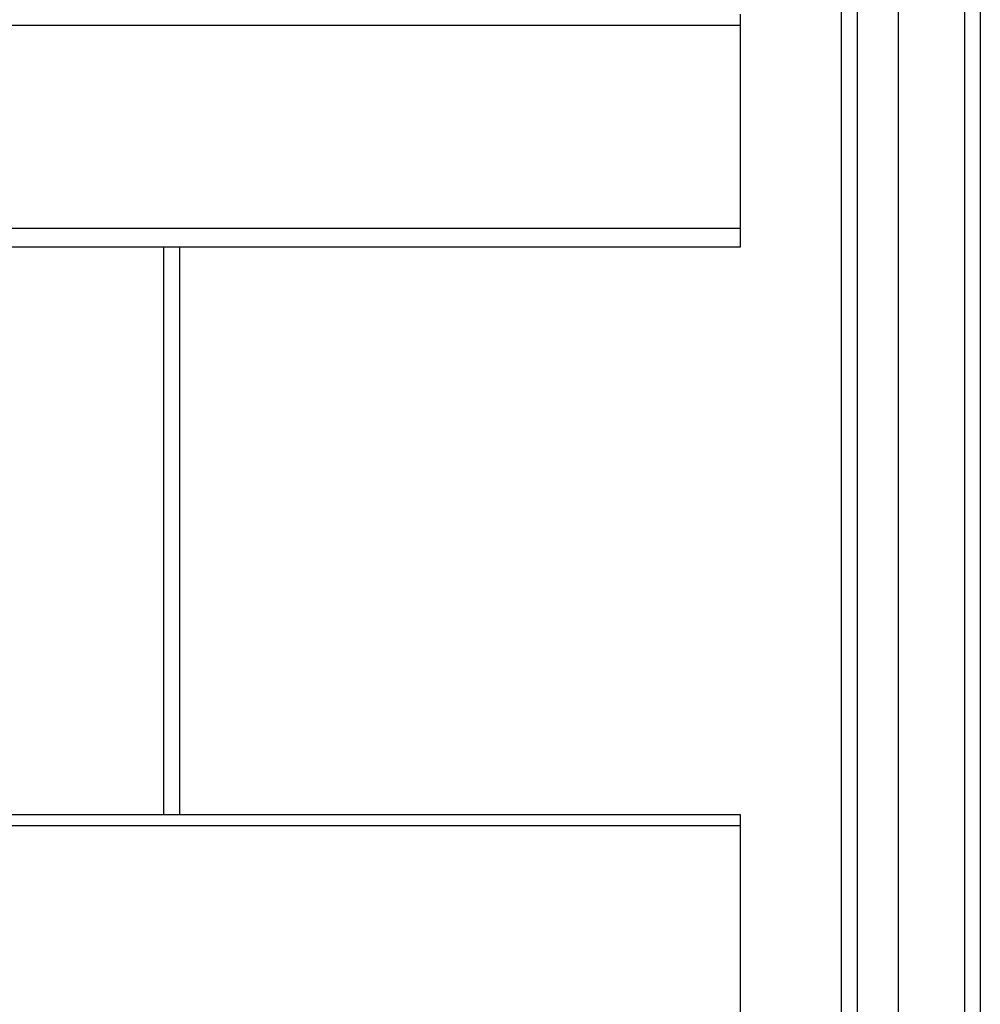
# Model space of a CAD drawing. Header units: inches. Extents: x 32 to 80, y 14.9 to 43.2.
# Tile 53 of 63: x 74 to 80, y 28.8 to 34.9. Entities that reach past the tile are written whole.
import ezdxf

# ---------------------------------------------------------------- set-up
doc = ezdxf.new("R2010")
doc.units = ezdxf.units.IN
doc.header["$MEASUREMENT"] = 0
doc.layers.add('Visible Edges(ANSI)', color=7, linetype='Continuous', lineweight=25)
doc.layers.add('Visible Tangent Edges(ANSI)', color=7, linetype='Continuous', lineweight=25)

msp = doc.modelspace()

# ---------------------------------------------------------------- linework, layer by layer
at = {"layer": 'Visible Edges(ANSI)'}
for p, q in [((79.5241, 16.776), (79.5241, 41.3587)), ((79.1697, 16.9645), (79.1697, 41.1702)), ((80.0359, 41.1934), (80.0359, 16.9414)), ((78.5359, 34.9445), (78.5359, 34.8749)), ((78.5359, 34.8749), (78.5359, 33.6052)), ((78.5359, 33.6052), (78.5359, 33.4879)), ((78.5359, 33.4879), (42.5359, 33.4879)), ((75.0359, 29.9445), (75.0359, 33.4879)), ((42.5359, 29.9445), (78.5359, 29.9445)), ((78.5359, 29.9445), (78.5359, 29.8749)), ((78.5359, 29.8749), (78.5359, 28.6052))]:
    msp.add_line(p, q, dxfattribs=at)
at = {"layer": 'Visible Tangent Edges(ANSI)'}
for p, q in [((79.9369, 41.9684), (79.9369, 16.1664)), ((79.2687, 16.8345), (79.2687, 41.3002)), ((42.5359, 34.8749), (78.5359, 34.8749)), ((78.5359, 33.6052), (42.5359, 33.6052)), ((74.9369, 29.9445), (74.9369, 33.4879)), ((42.5359, 29.8749), (78.5359, 29.8749))]:
    msp.add_line(p, q, dxfattribs=at)

doc.saveas('drawing.dxf')
